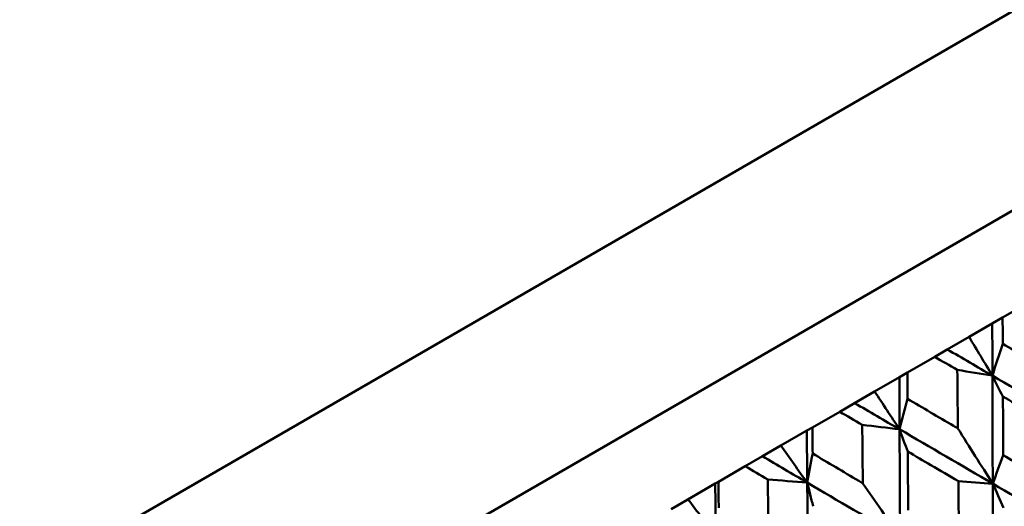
# Model space of a CAD drawing. Header units: millimetres. Extents: x 188 to 1913, y 148 to 2839.
# Tile 129 of 211: x 776.02 to 787.25, y 228.08 to 233.63. Entities that reach past the tile are written whole.
import ezdxf

# ---------------------------------------------------------------- set-up
doc = ezdxf.new("R2010")
doc.units = ezdxf.units.MM
doc.header["$LTSCALE"] = 10
doc.layers.add('Widoczne (ISO)', color=7, linetype='Continuous', lineweight=50)

msp = doc.modelspace()

# ---------------------------------------------------------------- linework, layer by layer
at = {"layer": 'Widoczne (ISO)'}
for p, q in [((769.448, 223.392), (802.356, 242.392)), ((771.298, 222.188), (802.475, 240.188)), ((787.543, 230.412), (787.23, 230.232)), ((787.112, 230.164), (787.23, 230.232)), ((786.847, 230.011), (787.112, 230.164)), ((786.599, 229.868), (786.847, 230.011)), ((786.455, 229.784), (786.599, 229.868)), ((786.455, 229.784), (786.143, 229.604)), ((785.77, 229.389), (786.052, 229.552)), ((786.052, 229.552), (786.143, 229.604)), ((785.541, 229.256), (785.77, 229.389)), ((785.371, 229.158), (785.541, 229.256)), ((785.371, 229.158), (785.061, 228.979)), ((784.997, 228.942), (785.061, 228.979)), ((784.7, 228.771), (784.997, 228.942)), ((784.49, 228.65), (784.7, 228.771)), ((784.294, 228.537), (784.49, 228.65)), ((784.294, 228.537), (783.988, 228.36)), ((783.64, 228.159), (783.951, 228.339)), ((783.951, 228.339), (783.988, 228.36)), ((783.45, 228.049), (783.64, 228.159))]:
    msp.add_line(p, q, dxfattribs=at)
msp.add_circle((805.903, 198.251), 50, dxfattribs=at)
for points, knots in [([(787.23, 230.232), (787.231, 230.133), (787.231, 230.034), (787.231, 229.934), (787.231, 229.934), (787.231, 229.933)], [0, 0, 0, 0, 0.02969567, 0.02969567, 0.02988021, 0.02988021, 0.02988021, 0.02988021]), ([(787.231, 229.933), (787.407, 229.83), (787.583, 229.726), (787.774, 229.613), (787.79, 229.604), (787.807, 229.594)], [0.0297954, 0.0297954, 0.0297954, 0.0297954, 0.09092493, 0.09092493, 0.09655955, 0.09655955, 0.09655955, 0.09655955]), ([(786.713, 229.634), (786.712, 229.634), (786.712, 229.634), (786.626, 229.685), (786.54, 229.734), (786.455, 229.784)], [0.02951568, 0.02951568, 0.02951568, 0.02951568, 0.02969929, 0.02969929, 0.05939589, 0.05939589, 0.05939589, 0.05939589]), ([(786.719, 228.966), (786.719, 228.985), (786.719, 229.004), (786.717, 229.226), (786.715, 229.43), (786.713, 229.634)], [0.0853813, 0.0853813, 0.0853813, 0.0853813, 0.09097809, 0.09097809, 0.15214536, 0.15214536, 0.15214536, 0.15214536]), ([(786.143, 229.604), (786.144, 229.505), (786.144, 229.406), (786.144, 229.307), (786.144, 229.306), (786.144, 229.306)], [0, 0, 0, 0, 0.02969567, 0.02969567, 0.02988021, 0.02988021, 0.02988021, 0.02988021]), ([(786.144, 229.306), (786.32, 229.202), (786.495, 229.099), (786.687, 228.986), (786.703, 228.976), (786.719, 228.966)], [0.0297954, 0.0297954, 0.0297954, 0.0297954, 0.09092493, 0.09092493, 0.09655955, 0.09655955, 0.09655955, 0.09655955]), ([(787.812, 228.993), (787.708, 229.054), (787.603, 229.115), (787.411, 229.227), (787.322, 229.279), (787.234, 229.33)], [0.02528165, 0.02528165, 0.02528165, 0.02528165, 0.06150593, 0.06150593, 0.09223152, 0.09223152, 0.09223152, 0.09223152]), ([(787.234, 229.33), (787.234, 229.228), (787.235, 229.125), (787.236, 228.902), (787.236, 228.782), (787.237, 228.661)], [0.03078053, 0.03078053, 0.03078053, 0.03078053, 0.06149921, 0.06149921, 0.09773041, 0.09773041, 0.09773041, 0.09773041]), ([(785.628, 229.008), (785.628, 229.008), (785.627, 229.008), (785.541, 229.058), (785.456, 229.108), (785.371, 229.158)], [0.02951568, 0.02951568, 0.02951568, 0.02951568, 0.02969929, 0.02969929, 0.05939589, 0.05939589, 0.05939589, 0.05939589]), ([(785.061, 228.979), (785.062, 228.881), (785.062, 228.782), (785.063, 228.682), (785.063, 228.682), (785.063, 228.681)], [0, 0, 0, 0, 0.02969567, 0.02969567, 0.02988021, 0.02988021, 0.02988021, 0.02988021]), ([(785.636, 228.341), (785.636, 228.36), (785.635, 228.378), (785.633, 228.6), (785.63, 228.804), (785.628, 229.008)], [0.0853813, 0.0853813, 0.0853813, 0.0853813, 0.09097809, 0.09097809, 0.15214536, 0.15214536, 0.15214536, 0.15214536]), ([(785.063, 228.681), (785.238, 228.577), (785.413, 228.474), (785.604, 228.36), (785.62, 228.351), (785.636, 228.341)], [0.0297954, 0.0297954, 0.0297954, 0.0297954, 0.09092493, 0.09092493, 0.09655955, 0.09655955, 0.09655955, 0.09655955]), ([(786.725, 228.365), (786.621, 228.426), (786.517, 228.487), (786.324, 228.6), (786.236, 228.652), (786.148, 228.703)], [0.02528165, 0.02528165, 0.02528165, 0.02528165, 0.06150593, 0.06150593, 0.09223152, 0.09223152, 0.09223152, 0.09223152]), ([(786.148, 228.703), (786.148, 228.601), (786.149, 228.499), (786.151, 228.276), (786.151, 228.155), (786.152, 228.035)], [0.03078053, 0.03078053, 0.03078053, 0.03078053, 0.06149921, 0.06149921, 0.09773041, 0.09773041, 0.09773041, 0.09773041]), ([(787.237, 228.661), (787.407, 228.561), (787.576, 228.461), (787.77, 228.346), (787.794, 228.332), (787.818, 228.318)], [0.02983351, 0.02983351, 0.02983351, 0.02983351, 0.0889495, 0.0889495, 0.09731113, 0.09731113, 0.09731113, 0.09731113]), ([(784.551, 228.386), (784.55, 228.386), (784.55, 228.386), (784.464, 228.437), (784.379, 228.487), (784.294, 228.537)], [0.02951568, 0.02951568, 0.02951568, 0.02951568, 0.02969929, 0.02969929, 0.05939589, 0.05939589, 0.05939589, 0.05939589]), ([(784.561, 227.721), (784.561, 227.739), (784.56, 227.758), (784.557, 227.979), (784.554, 228.182), (784.551, 228.386)], [0.0853813, 0.0853813, 0.0853813, 0.0853813, 0.09097809, 0.09097809, 0.15214536, 0.15214536, 0.15214536, 0.15214536]), ([(783.988, 228.36), (783.989, 228.261), (783.99, 228.163), (783.991, 228.064), (783.991, 228.063), (783.991, 228.062)], [0, 0, 0, 0, 0.02969567, 0.02969567, 0.02988021, 0.02988021, 0.02988021, 0.02988021]), ([(786.732, 227.691), (786.732, 227.719), (786.732, 227.747), (786.729, 227.971), (786.727, 228.168), (786.725, 228.365)], [0.0806421, 0.0806421, 0.0806421, 0.0806421, 0.08897282, 0.08897282, 0.14811965, 0.14811965, 0.14811965, 0.14811965])]:
    msp.add_open_spline(points, degree=3, knots=knots, dxfattribs=at)
for points in [[(787.113, 229.569), (787.113, 229.767), (787.113, 229.966), (787.112, 230.164)], [(786.847, 230.011), (786.936, 229.863), (787.025, 229.716), (787.113, 229.569)], [(787.113, 229.569), (786.942, 229.669), (786.771, 229.768), (786.599, 229.868)], [(787.113, 229.569), (787.153, 229.69), (787.192, 229.812), (787.231, 229.933)], [(787.113, 229.569), (786.98, 229.591), (786.847, 229.612), (786.713, 229.634)], [(786.054, 228.958), (786.053, 229.156), (786.052, 229.354), (786.052, 229.552)], [(788.178, 228.951), (787.823, 229.157), (787.468, 229.363), (787.113, 229.569)], [(787.234, 229.33), (787.194, 229.41), (787.153, 229.49), (787.113, 229.569)], [(787.117, 228.338), (787.116, 228.749), (787.114, 229.159), (787.113, 229.569)], [(785.77, 229.389), (785.865, 229.245), (785.959, 229.101), (786.054, 228.958)], [(786.054, 228.958), (786.084, 229.074), (786.114, 229.19), (786.144, 229.306)], [(786.054, 228.958), (785.883, 229.057), (785.712, 229.157), (785.541, 229.256)], [(786.054, 228.958), (785.912, 228.974), (785.77, 228.991), (785.628, 229.008)], [(787.117, 228.338), (786.763, 228.545), (786.408, 228.751), (786.054, 228.958)], [(786.148, 228.703), (786.116, 228.788), (786.085, 228.873), (786.054, 228.958)], [(786.061, 227.728), (786.058, 228.138), (786.056, 228.548), (786.054, 228.958)], [(786.719, 228.966), (786.852, 228.756), (786.985, 228.547), (787.117, 228.338)], [(785.001, 228.35), (784.999, 228.547), (784.998, 228.745), (784.997, 228.942)], [(784.7, 228.771), (784.8, 228.63), (784.9, 228.49), (785.001, 228.35)], [(785.001, 228.35), (784.83, 228.45), (784.66, 228.55), (784.49, 228.65)], [(785.001, 228.35), (785.022, 228.46), (785.042, 228.571), (785.063, 228.681)], [(787.117, 228.338), (787.157, 228.446), (787.197, 228.553), (787.237, 228.661)], [(785.001, 228.35), (784.851, 228.362), (784.701, 228.374), (784.551, 228.386)], [(783.958, 227.748), (783.956, 227.945), (783.953, 228.142), (783.951, 228.339)], [(786.061, 227.728), (785.707, 227.935), (785.354, 228.142), (785.001, 228.35)], [(785.068, 228.08), (785.046, 228.17), (785.023, 228.26), (785.001, 228.35)], [(785.012, 227.123), (785.008, 227.532), (785.004, 227.941), (785.001, 228.35)], [(785.636, 228.341), (785.778, 228.136), (785.919, 227.932), (786.061, 227.728)], [(787.117, 228.338), (786.987, 228.347), (786.856, 228.356), (786.725, 228.365)], [(787.123, 227.106), (787.121, 227.517), (787.119, 227.928), (787.117, 228.338)], [(788.183, 227.718), (787.827, 227.925), (787.472, 228.132), (787.117, 228.338)], [(787.24, 228.063), (787.199, 228.155), (787.158, 228.247), (787.117, 228.338)], [(783.64, 228.159), (783.746, 228.021), (783.852, 227.884), (783.958, 227.748)]]:
    msp.add_open_spline(points, degree=3, dxfattribs=at)

doc.saveas('drawing.dxf')
